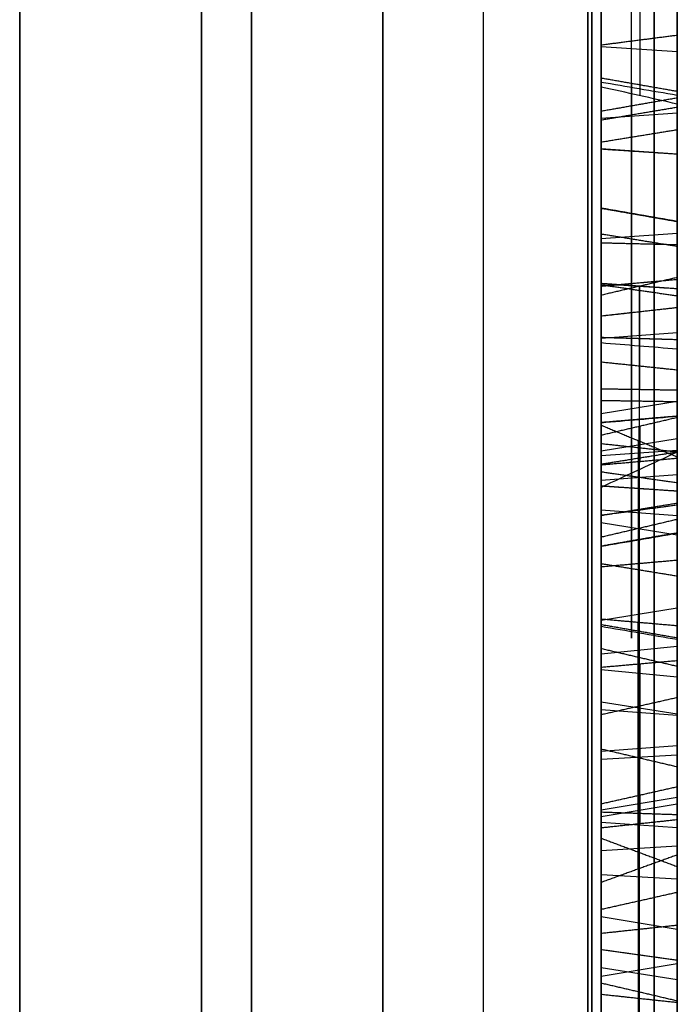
# Model space of a CAD drawing. Header units: millimetres. Extents: x 0 to 290, y -65 to 65.
# Tile 225 of 256: x 239.84 to 242, y 15.23 to 18.46. Entities that reach past the tile are written whole.
import ezdxf

# ---------------------------------------------------------------- set-up
doc = ezdxf.new("R2010")
doc.units = ezdxf.units.MM
doc.layers.add('Layer 01', color=7, linetype='Continuous', true_color=0x000000)

# ---------------------------------------------------------------- blocks, each defined once
blk = doc.blocks.new('Block 01')
at = {"layer": 'Layer 01'}
for p, q in [((239.8438, 13.8082, -36.9274), (239.8438, 35.2853, -36.9274)), ((239.8438, 13.8082, 36.9274), (239.8438, 35.2853, 36.9274)), ((242, 33.6033, 37.0708), (242, 16.0966, 37.0708)), ((242, 24.0879, -37.0708), (242, 16.0966, -37.0708)), ((241.8768, 18.5199, -44.1681), (241.8768, 18.2068, -44.2978)), ((241.75, 18.3679, -44.2553), (242, 18.351, -44.2146)), ((241.75, 18.1175, -43.763), (241.75, 17.8074, -43.763)), ((242, 17.7633, -43.3012), (242, 16.7813, -43.3012)), ((241.875, 17.5816, -40.6562), (241.875, 16.7886, -38.9161)), ((241.8771, 17.2431, -40.8109), (241.8771, 17.5821, -40.6564)), ((241.75, 17.4867, -42.3654), (241.75, 17.4867, -42.709)), ((241.75, 17.4867, -44.0045), (241.75, 17.4867, -44.2166)), ((241.75, 17.4867, -44.8098), (241.75, 17.4867, -45.1002)), ((241.75, 17.4118, -40.7094), (242, 17.4301, -40.7495)), ((242, 17.2808, -42.6445), (242, 17.2808, -43.9622)), ((241.8765, 15.3908, -39.5705), (241.8765, 17.2431, -40.8108)), ((241.75, 17.165, -39.7953), (242, 17.2052, -39.777)), ((241.875, 16.7886, -38.9161), (241.875, 17.1225, -38.7639)), ((241.8771, 17.1229, -38.7641), (241.8771, 17.0069, -38.5095)), ((241.75, 17.0427, -38.642), (242, 17.0828, -38.6237)), ((241.8712, 17.0764, -40.3616), (241.8712, 15.6719, -39.4242)), ((241.8729, 16.481, -39.0558), (241.8729, 17.0757, -40.3608)), ((241.875, 17.0067, -38.51), (241.875, 16.6729, -38.6622)), ((241.75, 16.9744, -39.3771), (241.75, 16.6512, -39.3771)), ((241.75, 16.9464, -38.8199), (242, 16.9647, -38.86)), ((241.75, 16.9198, -43.763), (241.75, 16.5599, -43.763)), ((241.75, 16.8489, -38.6061), (242, 16.8307, -38.566)), ((241.75, 16.8075, -39.72), (242, 16.7674, -39.7382)), ((242, 16.7463, -39.692), (242, 16.114, -39.692)), ((241.875, 16.6729, -38.6622), (241.875, 16.3436, -37.9396)), ((241.75, 16.4882, -38.31), (242, 16.5283, -38.2917)), ((241.8718, 15.6721, -39.4242), (241.8718, 16.4811, -39.0556)), ((241.75, 16.4252, -40.2363), (241.75, 16.4252, -39.9527)), ((241.75, 16.4252, -39.0574), (241.75, 16.4252, -38.1719)), ((241.75, 16.3776, -39.9209), (242, 16.402, -39.8842)), ((241.875, 16.3651, -38.8024), (241.875, 15.2688, -39.302)), ((241.875, 16.0358, -38.0798), (241.875, 16.3651, -38.8024)), ((242, 16.3706, -39.1308), (242, 16.3706, -39.8632)), ((241.8771, 16.3437, -37.9391), (241.8771, 16.0353, -38.0796)), ((241.75, 16.3264, -40.1701), (242, 16.3019, -40.2068)), ((241.75, 16.2205, -38.432), (242, 16.1804, -38.4502)), ((241.875, 16.2056, -45.9039), (241.875, 15.5673, -44.1012)), ((241.8766, 15.8549, -46.0284), (241.8766, 16.206, -45.9041)), ((241.75, 16.1947, -38.0316), (242, 16.1764, -37.9915)), ((241.75, 16.0586, -39.2245), (242, 16.0768, -39.2646)), ((241.75, 16.0318, -45.9421), (242, 16.0465, -45.9836)), ((241.875, 15.5673, -44.1012), (241.875, 15.9132, -43.9787)), ((241.8766, 15.9135, -43.9789), (241.8766, 15.8202, -43.7154)), ((241.75, 15.8657, -45.0099), (242, 15.9072, -44.9952)), ((241.75, 15.8443, -43.8504), (242, 15.8859, -43.8356)), ((241.8765, 14.1178, -44.6313), (241.8765, 15.8549, -46.0284)), ((241.75, 15.8261, -39.0723), (242, 15.8078, -39.0322)), ((241.875, 15.82, -43.7157), (241.875, 15.4741, -43.8382)), ((241.75, 15.7329, -44.0192), (242, 15.7476, -44.0608)), ((241.75, 15.7238, -39.3771), (241.75, 15.3272, -39.3771)), ((241.8712, 15.7281, -45.5664), (241.8712, 14.4106, -44.5101)), ((241.8734, 15.2487, -44.2137), (241.8734, 15.7273, -45.5652)), ((241.75, 15.7065, -44.5605), (241.75, 15.3946, -44.5605)), ((241.75, 15.6544, -43.7977), (242, 15.6397, -43.7562)), ((241.75, 15.5161, -44.9038), (242, 15.4746, -44.9185)), ((241.875, 15.4741, -43.8382), (241.875, 15.2091, -43.0897)), ((242, 15.4576, -44.8705), (242, 14.8964, -44.8705)), ((241.75, 15.3208, -43.4713), (242, 15.3624, -43.4566)), ((241.8761, 15.2685, -39.3019), (241.8761, 15.3909, -39.5704)), ((241.75, 15.3497, -39.4264), (242, 15.3096, -39.4447)), ((241.8725, 14.411, -44.5102), (241.8725, 15.2488, -44.2135))]:
    blk.add_line(p, q, dxfattribs=at)
at = {"layer": 'Layer 01', "extrusion": (1, 2.40078e-09, -4.15826e-09)}
blk.add_arc((0, 0, 239.8438), 51.0753, 275.64333, 324.35667, dxfattribs=at)
at = {"layer": 'Layer 01', "extrusion": (-1, -2.40078e-09, -4.15826e-09)}
blk.add_arc((0, 0, -239.8438), 51.0753, 95.64333, 144.35667, dxfattribs=at)
at = {"layer": 'Layer 01', "extrusion": (-1, 1.14899e-31, 3.37662e-17)}
for start, end in [(215.66946, 264.33054), (95.66946, 144.33054)]:
    blk.add_arc((0, 0, -240.4394), 51.0545, start, end, dxfattribs=at)
at = {"layer": 'Layer 01', "extrusion": (1, 4.58683e-14, -8.07993e-14)}
blk.add_arc((0, 0, 241.0349), 51.0337, 275.69573, 324.30427, dxfattribs=at)
at = {"layer": 'Layer 01', "extrusion": (1, 4.70401e-14, 8.01228e-14)}
blk.add_arc((0, 0, 241.0349), 51.0337, 35.69573, 84.30427, dxfattribs=at)
at = {"layer": 'Layer 01', "extrusion": (1, -1.73004e-15, 1.24376e-15)}
blk.add_arc((0, 0, 239.8438), 39.4246, 275.71323, 324.28677, dxfattribs=at)
at = {"layer": 'Layer 01', "extrusion": (1, -2.12112e-16, -2.12014e-15)}
blk.add_arc((0, 0, 239.8438), 39.4246, 35.71323, 84.28677, dxfattribs=at)
at = {"layer": 'Layer 01', "extrusion": (-1, 0, 0)}
for start, end in [(95.8461, 144.15517), (215.8461, 264.15517)]:
    blk.add_arc((0, 0, -240.6041), 39.3945, start, end, dxfattribs=at)
at = {"layer": 'Layer 01', "extrusion": (-1, 1.81362e-10, -3.14134e-10)}
blk.add_arc((0, 0, -241.7071), 39.7071, 217.05776, 262.94224, dxfattribs=at)
at = {"layer": 'Layer 01', "extrusion": (-1, 1.81357e-10, 3.14112e-10)}
blk.add_arc((0, 0, -241.7071), 39.7071, 97.05776, 142.94224, dxfattribs=at)
at = {"layer": 'Layer 01', "extrusion": (1, -6.98079e-10, 5.60357e-09)}
blk.add_arc((0, 0, 241.3644), 39.3644, 277.10119, 322.89881, dxfattribs=at)
at = {"layer": 'Layer 01', "extrusion": (-1, 3.29704e-09, 5.71067e-09)}
blk.add_arc((0, 0, -241.3644), 39.3644, 97.10119, 142.89881, dxfattribs=at)
at = {"layer": 'Layer 01'}
for points, weights in [([(241.7193, 41.1984, -29.5994), (241.7193, 32.5666, -41.6136), (241.7193, 19.7551, -49.0103), (241.7193, 5.0346, -50.4785)], [0.85966990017, 0.808876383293, 0.808876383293, 0.85966990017]), ([(241.7193, 5.0346, 50.4785), (241.7193, 19.7551, 49.0103), (241.7193, 32.5666, 41.6136), (241.7193, 41.1984, 29.5994)], [0.859669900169, 0.808876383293, 0.808876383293, 0.859669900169]), ([(241.924, 31.9465, -24.1239), (241.924, 25.3284, -32.888), (241.924, 15.8176, -38.3791), (241.924, 4.9187, -39.7285)], [0.961939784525, 0.911212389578, 0.911212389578, 0.961939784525]), ([(241.924, 4.9187, 39.7285), (241.924, 15.8176, 38.3791), (241.924, 25.3284, 32.888), (241.924, 31.9465, 24.1239)], [0.961939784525, 0.911212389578, 0.911212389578, 0.961939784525])]:
    blk.add_rational_spline(points, weights, degree=3, dxfattribs=at)
for points, knots in [([(242, 40.6342, -29.1941), (242, 39.6103, -30.6193), (242, 37.9715, -32.6655), (242, 35.8795, -34.8925), (242, 34.7885, -35.9659), (242, 34.2317, -36.4926), (242, 33.9907, -36.7162), (242, 33.8295, -36.8647), (242, 33.75, -36.9375), (242, 33.0073, -37.6132), (242, 31.9942, -38.4864), (242, 30.7726, -39.4567), (242, 30.2405, -39.8622), (242, 29.8839, -40.1303), (242, 29.7056, -40.2624), (242, 28.075, -41.4542), (242, 26.5719, -42.4333), (242, 24.2398, -43.7798), (242, 23.0572, -44.4209), (242, 21.6486, -45.1124), (242, 21.0387, -45.3967), (242, 20.6308, -45.5835), (242, 20.4248, -45.6761), (242, 19.4044, -46.127), (242, 18.1671, -46.6346), (242, 16.7011, -47.1684), (242, 15.9625, -47.4207), (242, 15.6447, -47.5257), (242, 15.4326, -47.5949), (242, 15.3246, -47.6298), (242, 11.8767, -48.7309), (242, 8.4585, -49.4389), (242, 4.9657, -49.7873)], [0, 0, 0, 0, 5.309603, 7.964405, 9.291805, 9.955506, 10.287356, 10.287356, 10.619206, 10.619206, 13.274008, 14.601409, 15.265109, 15.265109, 15.928809, 15.928809, 21.238412, 21.238412, 23.893214, 25.220615, 25.884315, 25.884315, 26.548016, 26.548016, 29.202817, 30.530218, 31.193918, 31.525769, 31.525769, 31.857619, 31.857619, 42.476825, 42.476825, 42.476825, 42.476825]), ([(242, 4.9657, 49.7873), (242, 6.7119, 49.6131), (242, 9.3034, 49.217), (242, 12.278, 48.5188), (242, 13.7531, 48.1107), (242, 14.4876, 47.8918), (242, 14.8018, 47.7949), (242, 15.0111, 47.7296), (242, 15.1138, 47.6971), (242, 16.0703, 47.3917), (242, 17.333, 46.951), (242, 18.7842, 46.3782), (242, 19.4015, 46.1201), (242, 19.8119, 45.9453), (242, 20.0155, 45.857), (242, 21.8629, 45.0407), (242, 23.4623, 44.2286), (242, 25.7946, 42.8822), (242, 26.941, 42.1785), (242, 28.2442, 41.3044), (242, 28.7953, 40.9184), (242, 29.1611, 40.6585), (242, 29.3443, 40.5265), (242, 30.2449, 39.8682), (242, 31.3032, 39.0504), (242, 32.4985, 38.0477), (242, 33.0863, 37.5342), (242, 33.3361, 37.3115), (242, 33.5021, 37.1625), (242, 33.5863, 37.0864), (242, 36.2639, 34.6509), (242, 38.5861, 32.0447), (242, 40.6342, 29.1941)], [0, 0, 0, 0, 5.309603, 7.964405, 9.291805, 9.955506, 10.287356, 10.287356, 10.619206, 10.619206, 13.274008, 14.601409, 15.265109, 15.265109, 15.928809, 15.928809, 21.238412, 21.238412, 23.893214, 25.220615, 25.884315, 25.884315, 26.548016, 26.548016, 29.202817, 30.530218, 31.193918, 31.525769, 31.525769, 31.857619, 31.857619, 42.476825, 42.476825, 42.476825, 42.476825]), ([(242, 4.9657, -40.108), (242, 6.2947, -39.9434), (242, 8.2665, -39.5997), (242, 10.5286, -39.029), (242, 11.6501, -38.7013), (242, 12.2085, -38.5268), (242, 12.4473, -38.4497), (242, 12.6063, -38.3979), (242, 12.6842, -38.3722), (242, 15.3587, -37.4819), (242, 17.8399, -36.3664), (242, 21.3907, -34.3164), (242, 23.1057, -33.2074), (242, 25.0007, -31.7665), (242, 25.9218, -31.0093), (242, 26.3758, -30.6216), (242, 26.5689, -30.4534), (242, 26.6974, -30.3409), (242, 26.7627, -30.2832), (242, 28.8286, -28.4499), (242, 30.6374, -26.4921), (242, 32.2517, -24.3544)], [0, 0, 0, 0, 4.049899, 6.074849, 7.087324, 7.593561, 7.84668, 7.84668, 8.099798, 8.099798, 16.199597, 16.199597, 20.249496, 22.274446, 23.28692, 23.793158, 24.046277, 24.046277, 24.299395, 24.299395, 32.399194, 32.399194, 32.399194, 32.399194]), ([(242, 32.2517, 24.3544), (242, 31.4447, 25.4231), (242, 30.1611, 26.9588), (242, 28.5358, 28.6325), (242, 27.6912, 29.4399), (242, 27.2609, 29.8362), (242, 27.0748, 30.0045), (242, 26.9504, 30.1163), (242, 26.8892, 30.171), (242, 24.7809, 32.042), (242, 22.5743, 33.633), (242, 19.0235, 35.6831), (242, 17.2056, 36.6138), (242, 15.0103, 37.5345), (242, 13.894, 37.9536), (242, 13.3312, 38.1529), (242, 13.089, 38.2361), (242, 12.9273, 38.291), (242, 12.8447, 38.3188), (242, 10.224, 39.1913), (242, 7.6241, 39.7788), (242, 4.9657, 40.108)], [0, 0, 0, 0, 4.049899, 6.074849, 7.087324, 7.593561, 7.84668, 7.84668, 8.099798, 8.099798, 16.199597, 16.199597, 20.249496, 22.274446, 23.28692, 23.793158, 24.046277, 24.046277, 24.299395, 24.299395, 32.399194, 32.399194, 32.399194, 32.399194]), ([(241.75, 18.0314, -44.9033), (241.75, 18.0316, -44.9032), (241.75, 18.0317, -44.9032), (241.75, 18.0318, -44.9031), (241.75, 18.1477, -44.8538), (241.75, 18.2213, -44.7592), (241.75, 18.2502, -44.6339)], [-0.3748242, -0.3748242, -0.3748242, -0.3748242, -0.3744792, -0.3744792, -0.3744792, 0, 0, 0, 0]), ([(242, 18.1787, -44.2859), (241.9584, 18.1883, -44.2899), (241.9167, 18.1978, -44.2939), (241.8751, 18.2072, -44.298), (241.8334, 18.2165, -44.3021), (241.7917, 18.2258, -44.3062), (241.75, 18.2349, -44.3104)], [-0.2574055, -0.2574055, -0.2574055, -0.2574055, -0.1287048, -0.1287048, -0.1287048, 0, 0, 0, 0]), ([(241.85, 18.233, -44.6299), (241.85, 18.2052, -44.7507), (241.85, 18.1356, -44.8398), (241.85, 18.0249, -44.8869), (241.85, 18.0248, -44.8869), (241.85, 18.0247, -44.887), (241.85, 18.0247, -44.887)], [0.0001455, 0.0001455, 0.0001455, 0.0001455, 0.990099, 0.990099, 0.990099, 0.9906853, 0.9906853, 0.9906853, 0.9906853]), ([(241.85, 17.7457, -44.1818), (241.85, 17.9486, -44.0954), (241.85, 18.0807, -43.95), (241.85, 18.143, -43.7409), (241.85, 18.143, -43.7409), (241.85, 18.143, -43.7409), (241.85, 18.143, -43.7409)], [0.0005307, 0.0005307, 0.0005307, 0.0005307, 0.990099, 0.990099, 0.990099, 0.990127, 0.990127, 0.990127, 0.990127]), ([(241.75, 18.1261, -43.7359), (241.75, 18.1261, -43.7359), (241.75, 18.1261, -43.7359), (241.75, 18.1261, -43.7359), (241.75, 18.0652, -43.9401), (241.75, 17.9374, -44.0809), (241.75, 17.739, -44.1655)], [0, 0, 0, 0, 0.0000309, 0.0000309, 0.0000309, 0.6190001, 0.6190001, 0.6190001, 0.6190001]), ([(241.85, 18.0699, -43.0163), (241.85, 17.9451, -42.7149), (241.85, 17.7849, -42.5095), (241.85, 17.5903, -42.3965), (241.85, 17.5903, -42.3965), (241.85, 17.5902, -42.3965), (241.85, 17.5902, -42.3964)], [0, 0, 0, 0, 0.990099, 0.990099, 0.990099, 0.9902584, 0.9902584, 0.9902584, 0.9902584]), ([(241.75, 17.5813, -42.4117), (241.75, 17.5813, -42.4117), (241.75, 17.5814, -42.4117), (241.75, 17.5814, -42.4117), (241.75, 17.7715, -42.5221), (241.75, 17.9297, -42.7238), (241.75, 18.0537, -43.023)], [-0.8001599, -0.8001599, -0.8001599, -0.8001599, -0.7999733, -0.7999733, -0.7999733, 0, 0, 0, 0]), ([(241.75, 17.4838, -44.8075), (241.75, 17.4839, -44.8076), (241.75, 17.484, -44.8076), (241.75, 17.484, -44.8077), (241.75, 17.6555, -44.9454), (241.75, 17.8424, -44.9803), (241.75, 18.0311, -44.9034), (241.75, 18.0312, -44.9034), (241.75, 18.0313, -44.9033), (241.75, 18.0314, -44.9033)], [-0.6144254, -0.6144254, -0.6144254, -0.6144254, -0.6142128, -0.6142128, -0.6142128, -0.000345, -0.000345, -0.000345, 0, 0, 0, 0]), ([(241.85, 18.0247, -44.887), (241.85, 18.0246, -44.887), (241.85, 18.0245, -44.887), (241.85, 18.0245, -44.8871), (241.85, 17.8418, -44.9615), (241.85, 17.6626, -44.9285), (241.85, 17.495, -44.7939), (241.85, 17.495, -44.7939), (241.85, 17.495, -44.7939), (241.85, 17.4949, -44.7938)], [0.0094721, 0.0094721, 0.0094721, 0.0094721, 0.0098039, 0.0098039, 0.0098039, 0.9901961, 0.9901961, 0.9901961, 0.9903941, 0.9903941, 0.9903941, 0.9903941]), ([(241.75, 17.8391, -43.6582), (241.75, 17.8125, -43.8045), (241.75, 17.7281, -43.9131), (241.75, 17.5909, -43.9725), (241.75, 17.5907, -43.9726), (241.75, 17.5905, -43.9727), (241.75, 17.5903, -43.9728)], [-0.436453, -0.436453, -0.436453, -0.436453, -0.0006574, -0.0006574, -0.0006574, 0, 0, 0, 0]), ([(241.85, 17.8217, -43.655), (241.85, 17.7961, -43.7961), (241.85, 17.7161, -43.8991), (241.85, 17.5839, -43.9564), (241.85, 17.5838, -43.9564), (241.85, 17.5836, -43.9565), (241.85, 17.5835, -43.9565)], [0, 0, 0, 0, 0.990099, 0.990099, 0.990099, 0.9909693, 0.9909693, 0.9909693, 0.9909693]), ([(241.75, 17.739, -44.1655), (241.75, 17.6223, -44.2115), (241.75, 17.5148, -44.2268), (241.75, 17.4138, -44.2102), (241.75, 17.4137, -44.2102), (241.75, 17.4137, -44.2102), (241.75, 17.4137, -44.2101)], [-0.3364831, -0.3364831, -0.3364831, -0.3364831, -0.0001126, -0.0001126, -0.0001126, 0, 0, 0, 0]), ([(241.85, 17.4108, -44.2276), (241.85, 17.4109, -44.2276), (241.85, 17.4109, -44.2276), (241.85, 17.4109, -44.2276), (241.85, 17.5158, -44.2448), (241.85, 17.6268, -44.2287), (241.85, 17.7457, -44.1818)], [0.0096835, 0.0096835, 0.0096835, 0.0096835, 0.009901, 0.009901, 0.009901, 0.9991224, 0.9991224, 0.9991224, 0.9991224]), ([(241.75, 17.5903, -43.9728), (241.75, 17.5901, -43.9729), (241.75, 17.5899, -43.973), (241.75, 17.5897, -43.973), (241.75, 17.4308, -44.0363), (241.75, 17.2754, -44.0303), (241.75, 17.1351, -43.9539), (241.75, 17.135, -43.9539), (241.75, 17.135, -43.9538), (241.75, 17.1349, -43.9538)], [0, 0, 0, 0, 0.0006574, 0.0006574, 0.0006574, 0.4869461, 0.4869461, 0.4869461, 0.4871777, 0.4871777, 0.4871777, 0.4871777]), ([(241.85, 17.5902, -42.3964), (241.85, 17.5902, -42.3964), (241.85, 17.5901, -42.3964), (241.85, 17.5901, -42.3964), (241.85, 17.3957, -42.2813), (241.85, 17.1757, -42.2772), (241.85, 16.9204, -42.3841), (241.85, 16.9204, -42.3841), (241.85, 16.9204, -42.3841), (241.85, 16.9203, -42.3841)], [0.0096372, 0.0096372, 0.0096372, 0.0096372, 0.0098039, 0.0098039, 0.0098039, 0.9901961, 0.9901961, 0.9901961, 0.9903147, 0.9903147, 0.9903147, 0.9903147]), ([(241.75, 16.9271, -42.4004), (241.75, 16.9271, -42.4004), (241.75, 16.9272, -42.4004), (241.75, 16.9272, -42.4004), (241.75, 17.179, -42.295), (241.75, 17.3922, -42.2997), (241.75, 17.5811, -42.4116), (241.75, 17.5812, -42.4116), (241.75, 17.5812, -42.4116), (241.75, 17.5813, -42.4117)], [-0.7061058, -0.7061058, -0.7061058, -0.7061058, -0.7059349, -0.7059349, -0.7059349, -0.0001866, -0.0001866, -0.0001866, 0, 0, 0, 0]), ([(241.85, 17.5835, -43.9565), (241.85, 17.5834, -43.9566), (241.85, 17.5833, -43.9566), (241.85, 17.5831, -43.9567), (241.85, 17.4284, -44.0183), (241.85, 17.2792, -44.0123), (241.85, 17.1435, -43.9384), (241.85, 17.1435, -43.9384), (241.85, 17.1434, -43.9384), (241.85, 17.1434, -43.9384)], [0.0090015, 0.0090015, 0.0090015, 0.0090015, 0.0098039, 0.0098039, 0.0098039, 0.9901961, 0.9901961, 0.9901961, 0.9904802, 0.9904802, 0.9904802, 0.9904802]), ([(241.85, 17.4949, -44.7938), (241.85, 17.4949, -44.7938), (241.85, 17.4949, -44.7938), (241.85, 17.4948, -44.7938), (241.85, 17.3281, -44.6572), (241.85, 17.1702, -44.4187), (241.85, 17.0143, -44.0769), (241.85, 16.9993, -44.0439), (241.85, 16.9842, -44.0109), (241.85, 16.9692, -43.9779)], [0.0083296, 0.0083296, 0.0083296, 0.0083296, 0.0084937, 0.0084937, 0.0084937, 0.8578682, 0.8578682, 0.8578682, 0.9398799, 0.9398799, 0.9398799, 0.9398799]), ([(241.75, 16.923, -43.9192), (241.75, 16.9481, -43.9742), (241.75, 16.9732, -44.0292), (241.75, 16.9983, -44.0842), (241.75, 17.1547, -44.4272), (241.75, 17.3134, -44.668), (241.75, 17.4837, -44.8074), (241.75, 17.4837, -44.8075), (241.75, 17.4838, -44.8075), (241.75, 17.4838, -44.8075)], [-1.066968, -1.066968, -1.066968, -1.066968, -0.885604, -0.885604, -0.885604, -0.000213, -0.000213, -0.000213, 0, 0, 0, 0]), ([(241.75, 17.4137, -44.2101), (241.75, 17.4136, -44.2101), (241.75, 17.4136, -44.2101), (241.75, 17.4135, -44.2101), (241.75, 17.3131, -44.1942), (241.75, 17.1979, -44.1352), (241.75, 17.0656, -44.0313), (241.75, 17.0181, -43.9939), (241.75, 16.9706, -43.9566), (241.75, 16.923, -43.9192)], [-0.580795, -0.580795, -0.580795, -0.580795, -0.5806825, -0.5806825, -0.5806825, -0.1813639, -0.1813639, -0.1813639, 0, 0, 0, 0]), ([(241.85, 16.9692, -43.9779), (241.85, 16.9977, -44.0003), (241.85, 17.0262, -44.0227), (241.85, 17.0547, -44.0451), (241.85, 17.1883, -44.1501), (241.85, 17.3059, -44.2109), (241.85, 17.4108, -44.2275), (241.85, 17.4108, -44.2275), (241.85, 17.4108, -44.2275), (241.85, 17.4108, -44.2276)], [0.1117018, 0.1117018, 0.1117018, 0.1117018, 0.2667838, 0.2667838, 0.2667838, 0.9927404, 0.9927404, 0.9927404, 0.9928885, 0.9928885, 0.9928885, 0.9928885]), ([(241.75, 17.1349, -43.9538), (241.75, 17.1348, -43.9538), (241.75, 17.1347, -43.9537), (241.75, 17.1347, -43.9537), (241.75, 16.9977, -43.8772), (241.75, 16.8954, -43.7587), (241.75, 16.8309, -43.603)], [0, 0, 0, 0, 0.0002316, 0.0002316, 0.0002316, 0.4822055, 0.4822055, 0.4822055, 0.4822055]), ([(241.85, 17.1434, -43.9384), (241.85, 17.1434, -43.9383), (241.85, 17.1433, -43.9383), (241.85, 17.1433, -43.9383), (241.85, 17.0099, -43.8638), (241.85, 16.9104, -43.7487), (241.85, 16.8472, -43.5962)], [0.0095907, 0.0095907, 0.0095907, 0.0095907, 0.009901, 0.009901, 0.009901, 1, 1, 1, 1]), ([(242, 17.0384, -44.0659), (241.9583, 17.0192, -44.0415), (241.9167, 17, -44.017), (241.875, 16.9807, -43.9926), (241.8333, 16.9615, -43.9681), (241.7917, 16.9423, -43.9437), (241.75, 16.923, -43.9192)], [-0.3119873, -0.3119873, -0.3119873, -0.3119873, -0.1559936, -0.1559936, -0.1559936, 0, 0, 0, 0]), ([(241.75, 16.4668, -42.9467), (241.75, 16.5274, -42.6805), (241.75, 16.6777, -42.5026), (241.75, 16.9269, -42.4005), (241.75, 16.927, -42.4005), (241.75, 16.927, -42.4005), (241.75, 16.9271, -42.4004)], [-0.775374, -0.775374, -0.775374, -0.775374, -0.0001709, -0.0001709, -0.0001709, 0, 0, 0, 0]), ([(241.85, 16.9203, -42.3841), (241.85, 16.9203, -42.3842), (241.85, 16.9203, -42.3842), (241.85, 16.9202, -42.3842), (241.85, 16.6661, -42.4883), (241.85, 16.5114, -42.6716), (241.85, 16.4496, -42.9428)], [0.0097754, 0.0097754, 0.0097754, 0.0097754, 0.009901, 0.009901, 0.009901, 0.9999374, 0.9999374, 0.9999374, 0.9999374])]:
    blk.add_open_spline(points, degree=3, knots=knots, dxfattribs=at)
for points, degree in [([(241.85, 18.1385, -45.1335), (241.85, 18.3378, -45.0486), (241.85, 18.4668, -44.9101), (241.85, 18.5271, -44.7139)], 3), ([(242, 18.5524, -44.7216), (242, 18.4898, -44.9253), (242, 18.3543, -45.0704), (242, 18.1487, -45.1579)], 3), ([(242, 18.1787, -44.2859), (242, 18.3553, -44.2128), (242, 18.5319, -44.1397)], 2), ([(241.75, 18.5102, -44.7088), (241.75, 18.4515, -44.8999), (241.75, 18.3269, -45.034), (241.75, 18.1318, -45.1172)], 3), ([(241.75, 18.2349, -44.3104), (241.75, 18.3709, -44.254), (241.75, 18.5069, -44.1977)], 2), ([(242, 18.4042, -44.9833), (241.875, 18.3881, -44.9684), (241.75, 18.372, -44.9536)], 2), ([(241.75, 18.2502, -44.6339), (241.75, 18.2763, -44.5229), (241.75, 18.2698, -44.4141), (241.75, 18.2349, -44.3104)], 3), ([(242, 18.2201, -44.4517), (241.875, 18.242, -44.4498), (241.75, 18.2639, -44.4478)], 2), ([(242, 18.2073, -44.6239), (241.9167, 18.2216, -44.6272), (241.8333, 18.2359, -44.6305), (241.75, 18.2502, -44.6339)], 3), ([(241.85, 18.2128, -44.3005), (241.85, 18.2514, -44.406), (241.85, 18.2597, -44.5165), (241.85, 18.233, -44.6299)], 3), ([(242, 18.2073, -44.6239), (242, 18.2347, -44.507), (242, 18.2236, -44.3942), (242, 18.1787, -44.2859)], 3), ([(242, 18.0944, -43.0061), (242, 18.2096, -43.2844), (242, 18.2334, -43.5306), (242, 18.1683, -43.7485)], 3), ([(242, 18.199, -43.4), (241.875, 18.1771, -43.4021), (241.75, 18.1552, -43.4043)], 2), ([(241.85, 18.143, -43.7409), (241.85, 18.2059, -43.5303), (241.85, 18.1836, -43.2907), (241.85, 18.0699, -43.0163)], 3), ([(242, 18.0145, -44.8626), (242, 18.1173, -44.8188), (242, 18.181, -44.7379), (242, 18.2073, -44.6239)], 3), ([(241.75, 18.0537, -43.023), (241.75, 18.1663, -43.295), (241.75, 18.1876, -43.5301), (241.75, 18.1261, -43.7359)], 3), ([(242, 18.1683, -43.7485), (241.875, 18.1472, -43.7422), (241.75, 18.1261, -43.7359)], 2), ([(242, 18.1683, -43.7485), (241.875, 18.1472, -43.7422), (241.75, 18.1261, -43.7359)], 2), ([(242, 18.1683, -43.7485), (242, 18.1038, -43.9649), (242, 17.9653, -44.1171), (242, 17.7557, -44.2063)], 3), ([(242, 18.1487, -45.1579), (241.9167, 18.143, -45.1443), (241.8333, 18.1374, -45.1308), (241.75, 18.1318, -45.1172)], 3), ([(241.85, 17.3227, -45.0194), (241.85, 17.5831, -45.2123), (241.85, 17.8525, -45.2496), (241.85, 18.1385, -45.1335)], 3), ([(242, 18.1487, -45.1579), (242, 17.8544, -45.2774), (242, 17.5738, -45.2383), (242, 17.307, -45.0406)], 3), ([(241.75, 18.1318, -45.1172), (241.75, 17.8513, -45.231), (241.75, 17.5893, -45.195), (241.75, 17.3332, -45.0052)], 3), ([(242, 18.0944, -43.0061), (241.875, 18.074, -43.0146), (241.75, 18.0537, -43.023)], 2), ([(242, 17.6036, -42.3736), (242, 17.805, -42.4906), (242, 17.9682, -42.7015), (242, 18.0944, -43.0061)], 3), ([(242, 18.0145, -44.8626), (241.875, 18.0231, -44.8828), (241.75, 18.0318, -44.9031)], 2), ([(242, 18.0145, -44.8626), (241.9167, 18.0201, -44.8761), (241.8333, 18.0258, -44.8897), (241.75, 18.0314, -44.9033)], 3), ([(242, 18.0145, -44.8626), (241.875, 18.0228, -44.883), (241.75, 18.0311, -44.9034)], 2), ([(242, 17.5116, -44.7733), (242, 17.6733, -44.9031), (242, 17.841, -44.9332), (242, 18.0145, -44.8626)], 3), ([(241.75, 17.7538, -43.1448), (241.75, 17.8344, -43.3394), (241.75, 17.8661, -43.5112), (241.75, 17.8391, -43.6582)], 3), ([(241.85, 17.7375, -43.1516), (241.85, 17.8174, -43.3444), (241.85, 17.8479, -43.5129), (241.85, 17.8217, -43.655)], 3), ([(241.75, 17.8391, -43.6582), (241.8333, 17.8246, -43.6556), (241.9167, 17.8102, -43.6529), (242, 17.7957, -43.6503)], 3), ([(242, 17.7932, -43.4268), (241.875, 17.815, -43.4231), (241.75, 17.8368, -43.4194)], 2), ([(242, 17.7131, -43.1617), (242, 17.7919, -43.3519), (242, 17.8205, -43.5155), (242, 17.7957, -43.6503)], 3), ([(242, 17.7957, -43.6503), (242, 17.7715, -43.7836), (242, 17.698, -43.8781), (242, 17.5734, -43.9321)], 3), ([(241.75, 17.739, -44.1655), (241.8333, 17.7446, -44.1791), (241.9167, 17.7501, -44.1927), (242, 17.7557, -44.2063)], 3), ([(241.75, 17.3972, -42.6455), (241.75, 17.5333, -42.7163), (241.75, 17.6463, -42.8852), (241.75, 17.7538, -43.1448)], 3), ([(241.75, 17.7538, -43.1448), (241.875, 17.7334, -43.1533), (242, 17.7131, -43.1617)], 2), ([(242, 17.7557, -44.2063), (242, 17.6334, -44.2546), (242, 17.5173, -44.2718), (242, 17.4066, -44.2537)], 3), ([(242, 17.7175, -45.2182), (241.875, 17.7205, -45.1967), (241.75, 17.7235, -45.1751)], 2), ([(241.85, 17.389, -42.6611), (241.85, 17.5184, -42.7284), (241.85, 17.6304, -42.893), (241.85, 17.7375, -43.1516)], 3), ([(242, 17.3767, -42.6846), (242, 17.496, -42.7466), (242, 17.6066, -42.9047), (242, 17.7131, -43.1617)], 3), ([(242, 17.6108, -40.6672), (241.875, 17.5816, -40.6562), (241.75, 17.5524, -40.6453)], 2), ([(242, 17.6036, -42.3736), (241.9167, 17.5961, -42.3863), (241.8333, 17.5887, -42.399), (241.75, 17.5813, -42.4117)], 3), ([(242, 17.6036, -42.3736), (241.875, 17.5923, -42.3926), (241.75, 17.5811, -42.4116)], 2), ([(242, 17.6036, -42.3736), (241.875, 17.5925, -42.3927), (241.75, 17.5814, -42.4117)], 2), ([(242, 17.5734, -43.9321), (241.875, 17.5821, -43.9523), (241.75, 17.5909, -43.9725)], 2), ([(242, 17.5734, -43.9321), (241.9167, 17.579, -43.9456), (241.8333, 17.5847, -43.9592), (241.75, 17.5903, -43.9728)], 3), ([(242, 17.5734, -43.9321), (241.875, 17.5815, -43.9526), (241.75, 17.5897, -43.973)], 2), ([(242, 17.5497, -42.85), (241.875, 17.5679, -42.8371), (241.75, 17.5861, -42.8243)], 2), ([(242, 16.8178, -38.927), (242, 17.2143, -39.7971), (242, 17.6108, -40.6672)], 2), ([(242, 17.6108, -40.6672), (242, 17.4259, -40.7514), (242, 17.2411, -40.8357)], 2), ([(242, 16.9102, -42.3597), (242, 17.1709, -42.2506), (242, 17.4009, -42.2536), (242, 17.6036, -42.3736)], 3), ([(242, 17.5734, -43.9321), (242, 17.4248, -43.9913), (242, 17.2848, -43.9852), (242, 17.1562, -43.9152)], 3), ([(241.75, 17.5524, -40.6453), (241.75, 17.1559, -39.7752), (241.75, 16.7594, -38.9051)], 2), ([(241.75, 17.2451, -40.7854), (241.75, 17.3988, -40.7153), (241.75, 17.5524, -40.6453)], 2), ([(242, 17.5116, -44.7733), (241.9167, 17.5023, -44.7847), (241.8333, 17.4931, -44.7961), (241.75, 17.4838, -44.8075)], 3), ([(242, 17.5116, -44.7733), (241.875, 17.4976, -44.7904), (241.75, 17.4837, -44.8074)], 2), ([(242, 17.5116, -44.7733), (241.875, 17.4978, -44.7905), (241.75, 17.484, -44.8077)], 2), ([(242, 17.0384, -44.0659), (242, 17.1935, -44.406), (242, 17.3501, -44.641), (242, 17.5116, -44.7733)], 3), ([(242, 17.4066, -44.2537), (241.875, 17.4102, -44.2319), (241.75, 17.4138, -44.2102)], 2), ([(242, 17.4066, -44.2537), (241.9167, 17.409, -44.2392), (241.8333, 17.4113, -44.2247), (241.75, 17.4137, -44.2101)], 3), ([(242, 17.4066, -44.2537), (241.875, 17.4101, -44.2319), (241.75, 17.4135, -44.2101)], 2), ([(241.75, 17.0274, -42.6144), (241.75, 17.1419, -42.5645), (241.75, 17.2689, -42.5772), (241.75, 17.3972, -42.6455)], 3), ([(241.75, 17.3972, -42.6455), (241.8333, 17.3904, -42.6585), (241.9167, 17.3836, -42.6716), (242, 17.3767, -42.6846)], 3), ([(242, 17.4066, -44.2537), (242, 17.2949, -44.2359), (242, 17.1737, -44.1723), (242, 17.0384, -44.0659)], 3), ([(241.85, 17.0342, -42.6306), (241.85, 17.143, -42.5831), (241.85, 17.264, -42.5946), (241.85, 17.389, -42.6611)], 3), ([(242, 17.0444, -42.655), (242, 17.1447, -42.6111), (242, 17.2565, -42.6205), (242, 17.3767, -42.6846)], 3), ([(241.75, 17.3332, -45.0052), (241.75, 17.0742, -44.8119), (241.75, 16.8527, -44.5012), (241.75, 16.6723, -44.0658)], 3), ([(242, 17.307, -45.0406), (241.875, 17.3201, -45.0229), (241.75, 17.3332, -45.0052)], 2), ([(241.85, 16.656, -44.0726), (241.85, 16.8372, -44.5099), (241.85, 17.0602, -44.8235), (241.85, 17.3227, -45.0194)], 3), ([(242, 17.307, -45.0406), (242, 17.0393, -44.8409), (242, 16.8139, -44.5229), (242, 16.6316, -44.0827)], 3), ([(242, 17.2411, -40.8357), (241.875, 17.2431, -40.8105), (241.75, 17.2451, -40.7854)], 2), ([(241.75, 15.4085, -39.5555), (241.75, 16.3268, -40.1704), (241.75, 17.2451, -40.7854)], 2), ([(242, 17.2411, -40.8357), (242, 16.3073, -40.2104), (242, 15.3736, -39.5851)], 2), ([(242, 17.2031, -42.6293), (241.875, 17.205, -42.6075), (241.75, 17.2069, -42.5856)], 2), ([(241.75, 17.1349, -43.9538), (241.8333, 17.142, -43.9409), (241.9167, 17.1491, -43.9281), (242, 17.1562, -43.9152)], 3), ([(242, 17.1562, -43.9152), (241.875, 17.1456, -43.9346), (241.75, 17.1351, -43.9539)], 2), ([(242, 17.1562, -43.9152), (241.875, 17.1454, -43.9344), (241.75, 17.1347, -43.9537)], 2), ([(242, 17.1517, -38.7748), (241.875, 17.1225, -38.7639), (241.75, 17.0933, -38.753)], 2), ([(242, 17.1562, -43.9152), (242, 17.0282, -43.8437), (242, 16.9329, -43.7338), (242, 16.8717, -43.5861)], 3), ([(242, 17.0177, -38.4808), (242, 17.0847, -38.6278), (242, 17.1517, -38.7748)], 2), ([(242, 17.1517, -38.7748), (242, 16.9847, -38.8509), (242, 16.8178, -38.927)], 2), ([(241.75, 16.4918, -39.0271), (241.75, 16.8094, -39.7241), (241.75, 17.127, -40.4211)], 2), ([(241.75, 17.127, -40.4211), (241.875, 17.0749, -40.3598), (242, 17.0227, -40.2984)], 2), ([(241.75, 17.127, -40.4211), (241.75, 16.3776, -39.9209), (241.75, 15.6281, -39.4207)], 2), ([(241.75, 17.0933, -38.753), (241.75, 17.0445, -38.6461), (241.75, 16.9958, -38.5392)], 2), ([(241.75, 16.7594, -38.9051), (241.75, 16.9263, -38.8291), (241.75, 17.0933, -38.753)], 2), ([(242, 17.0384, -44.0659), (241.875, 17.052, -44.0486), (241.75, 17.0656, -44.0313)], 2), ([(241.75, 17.0274, -42.6144), (241.8333, 17.0331, -42.6279), (241.9167, 17.0387, -42.6415), (242, 17.0444, -42.655)], 3), ([(242, 17.0384, -44.0659), (241.875, 17.0184, -44.0751), (241.75, 16.9983, -44.0842)], 2), ([(242, 16.7731, -42.9903), (242, 16.8044, -42.8256), (242, 16.8958, -42.7142), (242, 17.0444, -42.655)], 3), ([(241.75, 16.7298, -42.9819), (241.75, 16.7636, -42.8044), (241.75, 16.866, -42.6789), (241.75, 17.0274, -42.6144)], 3), ([(242, 17.0177, -38.4808), (241.875, 17.0067, -38.51), (241.75, 16.9958, -38.5392)], 2), ([(241.85, 16.7471, -42.9852), (241.85, 16.7799, -42.8129), (241.85, 16.8779, -42.693), (241.85, 17.0342, -42.6306)], 3), ([(242, 16.4699, -39.0855), (242, 16.7463, -39.692), (242, 17.0227, -40.2984)], 2), ([(242, 17.0227, -40.2984), (242, 16.3706, -39.8632), (242, 15.7184, -39.428)], 2), ([(242, 16.6838, -38.633), (242, 16.8507, -38.5569), (242, 17.0177, -38.4808)], 2), ([(241.75, 16.9958, -38.5392), (241.75, 16.8289, -38.6153), (241.75, 16.6619, -38.6914)], 2), ([(242, 16.9373, -44.6518), (241.875, 16.9553, -44.6391), (241.75, 16.9733, -44.6264)], 2), ([(242, 16.9102, -42.3597), (241.875, 16.9187, -42.38), (241.75, 16.9272, -42.4004)], 2), ([(242, 16.9102, -42.3597), (241.9167, 16.9158, -42.3733), (241.8333, 16.9215, -42.3869), (241.75, 16.9271, -42.4004)], 3), ([(242, 16.9102, -42.3597), (241.875, 16.9186, -42.3801), (241.75, 16.9269, -42.4005)], 2), ([(242, 16.4238, -42.937), (242, 16.4873, -42.6582), (242, 16.6487, -42.4668), (242, 16.9102, -42.3597)], 3), ([(241.75, 16.8309, -43.603), (241.875, 16.8513, -43.5945), (242, 16.8717, -43.5861)], 2), ([(242, 16.8648, -42.7831), (241.875, 16.8478, -42.7693), (241.75, 16.8309, -42.7556)], 2), ([(241.85, 16.8472, -43.5962), (241.85, 16.7481, -43.3568), (241.85, 16.7136, -43.153), (241.85, 16.7471, -42.9852)], 3), ([(242, 16.8717, -43.5861), (242, 16.7736, -43.3493), (242, 16.7411, -43.1506), (242, 16.7731, -42.9903)], 3), ([(241.75, 16.8309, -43.603), (241.75, 16.731, -43.3618), (241.75, 16.6953, -43.1547), (241.75, 16.7298, -42.9819)], 3), ([(242, 16.8178, -38.927), (241.875, 16.7886, -38.9161), (241.75, 16.7594, -38.9051)], 2), ([(242, 16.7736, -43.2595), (241.875, 16.7518, -43.2631), (241.75, 16.73, -43.2667)], 2), ([(241.75, 16.7298, -42.9819), (241.8333, 16.7442, -42.9847), (241.9167, 16.7586, -42.9875), (242, 16.7731, -42.9903)], 3), ([(242, 16.6838, -38.633), (241.875, 16.6729, -38.6622), (241.75, 16.6619, -38.6914)], 2), ([(242, 16.3545, -37.9104), (242, 16.5191, -38.2717), (242, 16.6838, -38.633)], 2), ([(242, 16.6316, -44.0827), (241.875, 16.652, -44.0743), (241.75, 16.6723, -44.0658)], 2), ([(241.75, 16.6723, -44.0658), (241.75, 16.4726, -43.5838), (241.75, 16.4082, -43.2088), (241.75, 16.4668, -42.9467)], 3), ([(241.75, 16.6619, -38.6914), (241.75, 16.4973, -38.3301), (241.75, 16.3326, -37.9688)], 2), ([(241.85, 16.4496, -42.9428), (241.85, 16.3897, -43.2109), (241.85, 16.4557, -43.589), (241.85, 16.656, -44.0726)], 3), ([(242, 16.6316, -44.0827), (242, 16.4304, -43.597), (242, 16.3619, -43.214), (242, 16.4238, -42.937)], 3), ([(241.75, 15.6281, -39.4207), (241.75, 16.0599, -39.2239), (241.75, 16.4918, -39.0271)], 2), ([(241.75, 16.4918, -39.0271), (241.875, 16.4808, -39.0563), (242, 16.4699, -39.0855)], 2), ([(242, 16.429, -43.4316), (241.875, 16.4509, -43.4276), (241.75, 16.4727, -43.4237)], 2), ([(242, 16.4238, -42.937), (241.9167, 16.4381, -42.9402), (241.8333, 16.4524, -42.9435), (241.75, 16.4668, -42.9467)], 3), ([(242, 15.7184, -39.428), (242, 16.0942, -39.2567), (242, 16.4699, -39.0855)], 2), ([(242, 16.3359, -38.7915), (241.875, 16.3651, -38.8024), (241.75, 16.3943, -38.8133)], 2), ([(241.75, 16.3943, -38.8133), (241.75, 15.8462, -39.0631), (241.75, 15.298, -39.3129)], 2), ([(241.75, 16.065, -38.0907), (241.75, 16.2297, -38.452), (241.75, 16.3943, -38.8133)], 2), ([(242, 16.3545, -37.9104), (241.875, 16.3436, -37.9396), (241.75, 16.3326, -37.9688)], 2), ([(241.75, 16.3326, -37.9688), (241.75, 16.1988, -38.0297), (241.75, 16.065, -38.0907)], 2), ([(242, 16.0066, -38.0689), (242, 16.1806, -37.9896), (242, 16.3545, -37.9104)], 2), ([(242, 15.2396, -39.2911), (242, 15.7878, -39.0413), (242, 16.3359, -38.7915)], 2), ([(242, 16.3359, -38.7915), (242, 16.1713, -38.4302), (242, 16.0066, -38.0689)], 2), ([(242, 16.2338, -45.9173), (241.875, 16.2056, -45.9039), (241.75, 16.1775, -45.8905)], 2), ([(242, 15.5954, -44.1146), (242, 15.9146, -45.016), (242, 16.2338, -45.9173)], 2), ([(242, 16.2338, -45.9173), (242, 16.0423, -45.9851), (242, 15.8507, -46.053)], 2), ([(241.75, 16.1775, -45.8905), (241.75, 15.8583, -44.9891), (241.75, 15.5392, -44.0878)], 2), ([(241.75, 15.8592, -46.0032), (241.75, 16.0184, -45.9468), (241.75, 16.1775, -45.8905)], 2), ([(242, 16.0066, -38.0689), (241.875, 16.0358, -38.0798), (241.75, 16.065, -38.0907)], 2), ([(242, 15.9413, -43.9922), (241.875, 15.9132, -43.9787), (241.75, 15.885, -43.9653)], 2), ([(242, 15.8334, -43.6876), (242, 15.8874, -43.8399), (242, 15.9413, -43.9922)], 2), ([(242, 15.9413, -43.9922), (242, 15.7684, -44.0534), (242, 15.5954, -44.1146)], 2), ([(241.75, 15.885, -43.9653), (241.75, 15.8458, -43.8546), (241.75, 15.8066, -43.7438)], 2), ([(241.75, 15.5392, -44.0878), (241.75, 15.7121, -44.0266), (241.75, 15.885, -43.9653)], 2), ([(241.75, 14.1368, -44.6179), (241.75, 14.998, -45.3106), (241.75, 15.8592, -46.0032)], 2), ([(241.75, 15.8592, -46.0032), (241.875, 15.855, -46.0281), (242, 15.8507, -46.053)], 2), ([(242, 15.8507, -46.053), (242, 14.9751, -45.3487), (242, 14.0994, -44.6444)], 2), ([(242, 15.8334, -43.6876), (241.875, 15.82, -43.7157), (241.75, 15.8066, -43.7438)], 2), ([(242, 15.4876, -43.8101), (242, 15.6605, -43.7488), (242, 15.8334, -43.6876)], 2), ([(241.75, 15.8066, -43.7438), (241.75, 15.6337, -43.8051), (241.75, 15.4607, -43.8663)], 2), ([(241.75, 15.2619, -44.186), (241.75, 15.5176, -44.908), (241.75, 15.7733, -45.63)], 2), ([(241.75, 15.7733, -45.63), (241.875, 15.7267, -45.5644), (242, 15.68, -45.4987)], 2), ([(241.75, 15.7733, -45.63), (241.75, 15.0703, -45.0664), (241.75, 14.3673, -44.5028)], 2), ([(242, 15.7184, -39.428), (241.875, 15.6733, -39.4243), (241.75, 15.6281, -39.4207)], 2), ([(242, 15.2351, -44.2422), (242, 15.4576, -44.8705), (242, 15.68, -45.4987)], 2), ([(242, 15.68, -45.4987), (242, 15.0683, -45.0083), (242, 14.4566, -44.5179)], 2), ([(242, 15.5954, -44.1146), (241.875, 15.5673, -44.1012), (241.75, 15.5392, -44.0878)], 2), ([(242, 15.4876, -43.8101), (241.875, 15.4741, -43.8382), (241.75, 15.4607, -43.8663)], 2), ([(241.75, 15.4607, -43.8663), (241.75, 15.3282, -43.4921), (241.75, 15.1957, -43.1178)], 2), ([(242, 15.2225, -43.0615), (242, 15.355, -43.4358), (242, 15.4876, -43.8101)], 2), ([(241.75, 15.298, -39.3129), (241.75, 15.3533, -39.4342), (241.75, 15.4085, -39.5555)], 2), ([(241.75, 15.4085, -39.5555), (241.875, 15.3911, -39.5703), (242, 15.3736, -39.5851)], 2), ([(242, 15.3736, -39.5851), (242, 15.3066, -39.4381), (242, 15.2396, -39.2911)], 2), ([(242, 15.2396, -39.2911), (241.875, 15.2688, -39.302), (241.75, 15.298, -39.3129)], 2), ([(241.75, 14.3673, -44.5028), (241.75, 14.8146, -44.3444), (241.75, 15.2619, -44.186)], 2), ([(241.75, 15.2619, -44.186), (241.875, 15.2485, -44.2141), (242, 15.2351, -44.2422)], 2), ([(242, 14.4566, -44.5179), (242, 14.8458, -44.3801), (242, 15.2351, -44.2422)], 2)]:
    blk.add_open_spline(points, degree=degree, dxfattribs=at)

msp = doc.modelspace()

# ---------------------------------------------------------------- block references
at = {"layer": 'Layer 01'}
msp.add_blockref('Block 01', (0, 0), dxfattribs=at)

doc.saveas('drawing.dxf')
